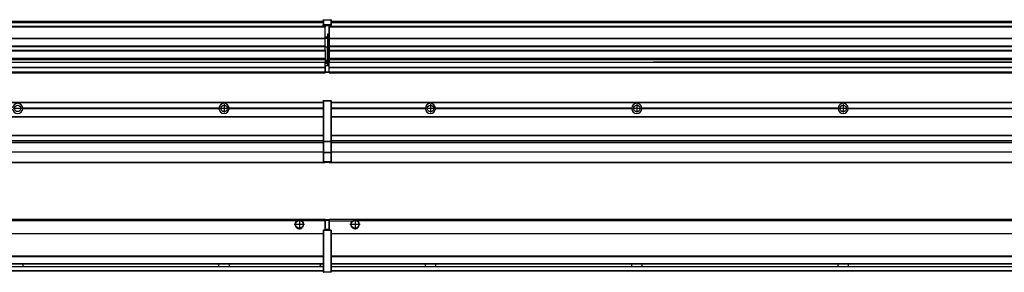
# Model space of a CAD drawing. Header units: inches. Extents: x -381 to 29622, y -418 to 176.
# Tile 33 of 50: x 14355 to 15309, y -154 to 90. Entities that reach past the tile are written whole.
import ezdxf

# ---------------------------------------------------------------- set-up
doc = ezdxf.new("R2010")
doc.units = ezdxf.units.IN
doc.linetypes.add('DOT_CENTER', pattern=[14, 12, -1, 0, -1])
doc.layers.add('1', color=7, linetype='Continuous')

# ---------------------------------------------------------------- blocks, each defined once
blk = doc.blocks.new('Modulos_intermedio__FL-14__9__21', base_point=(13255.18, -48.03))
at = {"color": 7, "linetype": 'Continuous'}
for p, q in [((13256.88, 10.47), (14649.18, 10.47)), ((13256.88, 10.22), (14649.18, 10.22)), ((14622.43, 10.47), (14622.48, 10.52)), ((14622.48, 10.52), (14629.88, 10.52)), ((14629.93, 10.47), (14629.88, 10.52)), ((14649.18, 11.72), (14649.19, 11.79)), ((14649.18, 11.72), (14649.18, 11.47)), ((14649.18, 11.47), (14649.18, -27.21)), ((14649.18, 11.47), (14649.43, 11.47)), ((14649.19, 11.79), (14649.2, 11.82)), ((14649.2, 11.82), (14649.22, 11.86)), ((14649.22, 11.86), (14649.25, 11.9)), ((14649.25, 11.9), (14649.29, 11.93)), ((14649.29, 11.93), (14649.34, 11.96)), ((14649.34, 11.96), (14649.36, 11.96)), ((14649.36, 11.96), (14649.43, 11.97)), ((14649.43, 11.97), (14649.43, 11.47)), ((14649.43, 11.97), (14656.63, 11.97)), ((14656.63, 11.47), (14649.43, 11.47)), ((14649.43, 11.47), (14649.43, -27.21)), ((14656.63, 11.97), (14656.63, 11.47)), ((14656.7, 11.96), (14656.63, 11.97)), ((14656.88, 11.47), (14656.63, 11.47)), ((14656.63, 11.47), (14656.63, -27.21)), ((14656.72, 11.96), (14656.7, 11.96)), ((14656.76, 11.93), (14656.72, 11.96)), ((14656.8, 11.9), (14656.76, 11.93)), ((14656.84, 11.86), (14656.8, 11.9)), ((14656.86, 11.82), (14656.84, 11.86)), ((14656.87, 11.79), (14656.86, 11.82)), ((14656.88, 11.72), (14656.87, 11.79)), ((14656.88, 11.72), (14656.88, 11.47)), ((14656.88, 11.47), (14656.88, -27.21)), ((14548.29, 4.77), (14358.07, 4.77)), ((14358.08, 4.47), (14358.07, 4.77)), ((14358.07, 4.17), (14358.08, 4.47)), ((14548.29, 4.17), (14358.07, 4.17)), ((14548.28, 4.47), (14358.08, 4.47)), ((14548.29, 4.77), (14548.28, 4.47)), ((14548.28, 4.47), (14548.29, 4.17)), ((14558.08, 4.47), (14558.07, 4.77)), ((14649.18, 4.77), (14558.07, 4.77)), ((14558.07, 4.17), (14558.08, 4.47)), ((14649.18, 4.17), (14558.07, 4.17)), ((14649.18, 4.47), (14558.08, 4.47)), ((13256.88, -3.53), (14649.18, -3.53)), ((13256.88, -3.78), (14649.18, -3.78)), ((14649.18, -4.03), (13256.88, -4.03)), ((13256.88, -21.53), (14649.18, -21.53)), ((13256.88, -21.78), (14649.18, -21.78)), ((13256.88, -26.73), (14649.18, -26.73)), ((13256.88, -26.82), (14649.18, -26.82)), ((13256.88, -28.37), (14649.18, -28.37)), ((13256.88, -28.53), (14649.18, -28.53)), ((14649.18, -27.21), (14649.43, -27.21)), ((14649.18, -27.21), (14649.18, -27.52)), ((14649.18, -27.52), (14649.18, -38.19)), ((14649.18, -27.52), (14649.19, -27.54)), ((14649.19, -27.54), (14649.22, -27.57)), ((14649.22, -27.57), (14649.25, -27.59)), ((14649.25, -27.59), (14649.29, -27.6)), ((14649.29, -27.6), (14649.34, -27.61)), ((14649.34, -27.61), (14649.36, -27.61)), ((14649.36, -27.61), (14649.43, -27.62)), ((14649.43, -27.21), (14649.43, -27.62)), ((14649.43, -27.21), (14656.63, -27.21)), ((14649.43, -27.62), (14649.43, -38.3)), ((14649.43, -27.62), (14656.63, -27.62)), ((14656.63, -27.21), (14656.63, -27.62)), ((14656.88, -27.21), (14656.63, -27.21)), ((14656.7, -27.61), (14656.63, -27.62)), ((14656.63, -27.62), (14656.63, -38.3)), ((14656.72, -27.61), (14656.7, -27.61)), ((14656.76, -27.6), (14656.72, -27.61)), ((14656.8, -27.59), (14656.76, -27.6)), ((14656.84, -27.57), (14656.8, -27.59)), ((14656.87, -27.54), (14656.84, -27.57)), ((14656.88, -27.52), (14656.87, -27.54)), ((14656.88, -27.21), (14656.88, -27.52)), ((14656.88, -27.52), (14656.88, -38.19)), ((13256.88, -28.65), (14649.18, -28.65)), ((14649.18, -38.02), (13256.88, -38.02)), ((14649.18, -38.11), (13256.88, -38.11)), ((13256.63, -47.53), (14649.43, -47.53)), ((14649.18, -38.19), (14649.18, -38.71)), ((14649.18, -38.19), (14649.19, -38.22)), ((14649.18, -38.71), (14649.18, -47.03)), ((14649.18, -38.71), (14649.43, -38.71)), ((14649.18, -47.03), (14649.18, -47.28)), ((14649.18, -47.03), (14649.43, -47.03)), ((14649.18, -47.28), (14649.19, -47.34)), ((14649.19, -38.22), (14649.22, -38.25)), ((14649.19, -47.34), (14649.2, -47.37)), ((14649.2, -47.37), (14649.22, -47.41)), ((14649.22, -38.25), (14649.25, -38.27)), ((14649.22, -47.41), (14649.25, -47.45)), ((14649.25, -38.27), (14649.29, -38.28)), ((14649.25, -47.45), (14649.29, -47.49)), ((14649.29, -38.28), (14649.34, -38.29)), ((14649.29, -47.49), (14649.34, -47.51)), ((14649.34, -38.29), (14649.36, -38.29)), ((14649.34, -47.51), (14649.36, -47.52)), ((14649.36, -38.29), (14649.43, -38.3)), ((14649.36, -47.52), (14649.43, -47.53)), ((14656.63, -38.3), (14649.43, -38.3)), ((14649.43, -38.3), (14649.43, -38.71)), ((14656.63, -38.71), (14649.43, -38.71)), ((14649.43, -38.71), (14649.43, -47.03)), ((14649.43, -47.03), (14649.43, -47.53)), ((14649.43, -47.03), (14656.63, -47.03)), ((14649.43, -47.53), (14656.63, -47.53)), ((14651.18, -47.53), (14651.18, -48.03)), ((14656.7, -38.29), (14656.63, -38.3)), ((14656.63, -38.3), (14656.63, -38.71)), ((14656.63, -38.71), (14656.63, -47.03)), ((14656.88, -38.71), (14656.63, -38.71)), ((14656.88, -47.03), (14656.63, -47.03)), ((14656.63, -47.03), (14656.63, -47.53)), ((14656.7, -47.52), (14656.63, -47.53)), ((14656.72, -38.29), (14656.7, -38.29)), ((14656.72, -47.51), (14656.7, -47.52)), ((14656.76, -38.28), (14656.72, -38.29)), ((14656.76, -47.49), (14656.72, -47.51)), ((14656.8, -38.27), (14656.76, -38.28)), ((14656.8, -47.45), (14656.76, -47.49)), ((14656.84, -38.25), (14656.8, -38.27)), ((14656.84, -47.41), (14656.8, -47.45)), ((14656.87, -38.22), (14656.84, -38.25)), ((14656.86, -47.37), (14656.84, -47.41)), ((14656.87, -47.34), (14656.86, -47.37)), ((14656.88, -38.19), (14656.87, -38.22)), ((14656.88, -47.28), (14656.87, -47.34)), ((14656.88, -38.19), (14656.88, -38.71)), ((14656.88, -38.71), (14656.88, -47.03)), ((14656.88, -47.03), (14656.88, -47.28)), ((13255.18, -48.03), (14651.18, -48.03))]:
    blk.add_line(p, q, dxfattribs=at)
for centre in [(14353.18, 4.47), (14553.18, 4.47)]:
    blk.add_circle(centre, 3.15, dxfattribs=at)
for centre, start, end in [((14353.18, 4.47), 3.5101, 176.4899), ((14353.18, 4.47), 183.51008, 356.48992), ((14553.18, 4.47), 3.5101, 176.4899), ((14553.18, 4.47), 183.51008, 356.48992)]:
    blk.add_arc(centre, 4.9, start, end, dxfattribs=at)
at = {"layer": '1', "color": 2, "linetype": 'DOT_CENTER'}
for p, q in [((14357.33, 4.47), (14349.03, 4.47)), ((14557.33, 4.47), (14549.03, 4.47)), ((14553.18, 8.62), (14553.18, 0.32))]:
    blk.add_line(p, q, dxfattribs=at)
blk = doc.blocks.new('Modulos_intermedio__FL-14__10__35', base_point=(14655.18, -48.03))
at = {"color": 7, "linetype": 'Continuous'}
for p, q in [((14656.88, 10.47), (16049.18, 10.47)), ((14656.88, 10.22), (16049.18, 10.22)), ((14676.43, 10.47), (14676.48, 10.52)), ((14676.48, 10.52), (14683.88, 10.52)), ((14683.93, 10.47), (14683.88, 10.52)), ((14748.29, 4.77), (14656.88, 4.77)), ((14748.28, 4.47), (14656.88, 4.47)), ((14748.29, 4.17), (14656.88, 4.17)), ((14748.28, 4.47), (14748.29, 4.77)), ((14748.29, 4.17), (14748.28, 4.47)), ((14750.45, 6.05), (14750.44, 6.04)), ((14750.44, 2.91), (14750.45, 2.89)), ((14758.07, 4.77), (14758.08, 4.47)), ((14948.29, 4.77), (14758.07, 4.77)), ((14758.08, 4.47), (14758.07, 4.17)), ((14948.29, 4.17), (14758.07, 4.17)), ((14948.28, 4.47), (14758.08, 4.47)), ((14948.28, 4.47), (14948.29, 4.77)), ((14948.29, 4.17), (14948.28, 4.47)), ((14958.07, 4.77), (14958.08, 4.47)), ((15148.29, 4.77), (14958.07, 4.77)), ((14958.08, 4.47), (14958.07, 4.17)), ((15148.29, 4.17), (14958.07, 4.17)), ((15148.28, 4.47), (14958.08, 4.47)), ((15148.28, 4.47), (15148.29, 4.77)), ((15148.29, 4.17), (15148.28, 4.47)), ((15158.07, 4.77), (15158.08, 4.47)), ((15158.07, 4.77), (15348.29, 4.77)), ((15158.08, 4.47), (15158.07, 4.17)), ((15348.29, 4.17), (15158.07, 4.17)), ((15348.28, 4.47), (15158.08, 4.47)), ((14656.88, -3.53), (16049.18, -3.53)), ((14656.88, -3.78), (16049.18, -3.78)), ((16049.18, -4.03), (14656.88, -4.03)), ((14656.88, -21.53), (16049.18, -21.53)), ((14656.88, -21.78), (16049.18, -21.78)), ((14656.88, -26.73), (16049.18, -26.73)), ((14656.88, -26.82), (16049.18, -26.82)), ((14656.88, -28.37), (16049.18, -28.37)), ((14656.88, -28.53), (16049.18, -28.53)), ((14656.88, -28.65), (16049.18, -28.65)), ((16049.18, -38.02), (14656.88, -38.02)), ((16049.18, -38.11), (14656.88, -38.11)), ((14655.18, -47.53), (14655.18, -48.03)), ((14656.63, -47.53), (16049.43, -47.53)), ((14655.18, -48.03), (16051.18, -48.03))]:
    blk.add_line(p, q, dxfattribs=at)
for centre in [(14753.18, 4.47), (14953.18, 4.47), (15153.18, 4.47)]:
    blk.add_circle(centre, 3.15, dxfattribs=at)
for centre, start, end in [((14753.18, 4.47), 3.5101, 176.4899), ((14753.18, 4.47), 183.51008, 356.48992), ((14953.18, 4.47), 3.5101, 176.4899), ((14953.18, 4.47), 183.51008, 356.48992), ((15153.18, 4.47), 3.5101, 176.4899), ((15153.18, 4.47), 183.51008, 356.48992)]:
    blk.add_arc(centre, 4.9, start, end, dxfattribs=at)
at = {"layer": '1', "color": 2, "linetype": 'DOT_CENTER'}
for p, q in [((14757.33, 4.47), (14749.03, 4.47)), ((14753.18, 8.62), (14753.18, 0.32)), ((14957.33, 4.47), (14949.03, 4.47)), ((14953.18, 8.62), (14953.18, 0.32)), ((15157.33, 4.47), (15149.03, 4.47)), ((15153.18, 8.62), (15153.18, 0.32))]:
    blk.add_line(p, q, dxfattribs=at)
blk = doc.blocks.new('F-286__38', base_point=(621.12, -75.97))
for name, p in [('Modulos_intermedio__FL-14__9__21', (13255.18, -48.03)), ('Modulos_intermedio__FL-14__10__35', (14655.18, -48.03))]:
    blk.add_blockref(name, p)
blk = doc.blocks.new('Alzado2', base_point=(2889, -32))
blk.add_blockref('F-286__38', (621.12, -75.97))
blk = doc.blocks.new('Modulos_intermedio__FL-14__9__50', base_point=(13255.18, 38.97))
at = {"color": 7, "linetype": 'Continuous'}
for p, q in [((13256.88, 88.97), (14649.18, 88.97)), ((13256.88, 88.96), (14649.18, 88.96)), ((13256.88, 88.35), (14649.18, 88.35)), ((13256.88, 88.03), (14649.18, 88.03)), ((13256.88, 87.7), (14649.18, 87.7)), ((14649.18, 90.22), (14649.19, 90.29)), ((14649.18, 90.22), (14649.2, 90.24)), ((14649.18, 90.22), (14649.18, 90.16)), ((14649.18, 90.16), (14649.18, 90.22)), ((14649.18, 90.16), (14649.18, 85.33)), ((14649.19, 90.29), (14649.2, 90.32)), ((14649.2, 90.32), (14649.22, 90.36)), ((14649.2, 90.24), (14649.22, 90.28)), ((14649.22, 90.36), (14649.25, 90.4)), ((14649.22, 90.28), (14649.25, 90.32)), ((14649.25, 90.4), (14649.29, 90.43)), ((14649.25, 90.32), (14649.29, 90.35)), ((14649.29, 90.43), (14649.34, 90.46)), ((14649.29, 90.35), (14649.34, 90.37)), ((14649.34, 90.46), (14649.36, 90.46)), ((14649.34, 90.37), (14649.36, 90.38)), ((14649.36, 90.46), (14649.43, 90.47)), ((14649.36, 90.38), (14649.43, 90.39)), ((14649.43, 90.47), (14649.43, 90.39)), ((14649.43, 90.47), (14656.63, 90.47)), ((14649.43, 90.39), (14649.43, 85.56)), ((14649.43, 90.39), (14656.63, 90.39)), ((14656.63, 90.47), (14656.63, 90.39)), ((14656.7, 90.46), (14656.63, 90.47)), ((14656.63, 90.39), (14656.63, 85.56)), ((14656.7, 90.38), (14656.63, 90.39)), ((14656.72, 90.46), (14656.7, 90.46)), ((14656.72, 90.37), (14656.7, 90.38)), ((14656.76, 90.43), (14656.72, 90.46)), ((14656.76, 90.35), (14656.72, 90.37)), ((14656.8, 90.4), (14656.76, 90.43)), ((14656.8, 90.32), (14656.76, 90.35)), ((14656.84, 90.36), (14656.8, 90.4)), ((14656.84, 90.28), (14656.8, 90.32)), ((14656.86, 90.32), (14656.84, 90.36)), ((14656.86, 90.24), (14656.84, 90.28)), ((14656.87, 90.29), (14656.86, 90.32)), ((14656.88, 90.22), (14656.86, 90.24)), ((14656.88, 90.22), (14656.87, 90.29)), ((14656.88, 90.22), (14656.88, 90.16)), ((14656.88, 90.16), (14656.88, 90.22)), ((14656.88, 90.16), (14656.88, 85.33)), ((14651.18, 83.99), (13255.18, 83.99)), ((13255.18, 83.97), (14651.18, 83.97)), ((13255.18, 83.47), (14651.18, 83.47)), ((14649.18, 85.33), (14649.19, 85.4)), ((14649.18, 85.33), (14649.18, 85.22)), ((14649.18, 85.22), (14649.19, 85.29)), ((14649.18, 85.22), (14649.18, 84.97)), ((14649.18, 84.97), (14649.43, 84.97)), ((14649.18, 84.97), (14649.18, 84.72)), ((14649.19, 84.66), (14649.18, 84.72)), ((14649.19, 85.4), (14649.2, 85.42)), ((14649.19, 85.29), (14649.2, 85.32)), ((14649.2, 84.63), (14649.19, 84.66)), ((14649.2, 85.42), (14649.22, 85.46)), ((14649.2, 85.32), (14649.22, 85.36)), ((14649.22, 84.59), (14649.2, 84.63)), ((14649.22, 85.46), (14649.25, 85.5)), ((14649.22, 85.36), (14649.25, 85.4)), ((14649.22, 85.36), (14649.25, 85.4)), ((14649.25, 84.55), (14649.22, 84.59)), ((14649.25, 85.5), (14649.29, 85.53)), ((14649.25, 85.4), (14649.29, 85.43)), ((14649.29, 84.51), (14649.25, 84.55)), ((14649.29, 85.53), (14649.34, 85.55)), ((14649.29, 85.43), (14649.34, 85.46)), ((14649.29, 85.43), (14649.34, 85.46)), ((14649.34, 84.49), (14649.29, 84.51)), ((14649.34, 85.55), (14649.36, 85.55)), ((14649.34, 85.46), (14649.36, 85.46)), ((14649.36, 84.48), (14649.34, 84.49)), ((14649.36, 85.55), (14649.43, 85.56)), ((14649.36, 85.46), (14649.43, 85.47)), ((14649.43, 84.47), (14649.36, 84.48)), ((14656.63, 85.56), (14649.43, 85.56)), ((14649.43, 85.56), (14649.43, 85.47)), ((14649.43, 85.47), (14649.43, 84.97)), ((14649.43, 85.47), (14656.63, 85.47)), ((14649.43, 84.97), (14649.43, 84.47)), ((14649.43, 84.97), (14651.18, 84.97)), ((14649.43, 84.47), (14651.18, 84.47)), ((14651.18, 84.97), (14654.88, 84.97)), ((14651.18, 84.97), (14651.18, 83.97)), ((14651.18, 83.97), (14651.18, 83.47)), ((14651.18, 72.41), (14651.18, 83.47)), ((14654.88, 76.45), (14653.43, 76.45)), ((14653.43, 76.45), (14653.43, 73.5)), ((14653.68, 76.45), (14653.68, 73.5)), ((14654.88, 84.97), (14654.88, 77.44)), ((14654.88, 84.97), (14656.63, 84.97)), ((14654.88, 84.47), (14656.63, 84.47)), ((14654.88, 79.65), (14655.18, 79.58)), ((14654.88, 78.12), (14655.18, 78.12)), ((14654.88, 77.6), (14655.18, 77.6)), ((14654.88, 77.44), (14655.18, 77.36)), ((14654.88, 76.45), (14655.18, 76.53)), ((14654.88, 76.3), (14654.88, 76.45)), ((14656.7, 85.55), (14656.63, 85.56)), ((14656.63, 85.56), (14656.63, 85.47)), ((14656.7, 85.46), (14656.63, 85.47)), ((14656.63, 85.47), (14656.63, 84.97)), ((14656.88, 84.97), (14656.63, 84.97)), ((14656.63, 84.97), (14656.63, 84.47)), ((14656.63, 84.47), (14656.7, 84.48)), ((14656.72, 85.55), (14656.7, 85.55)), ((14656.72, 85.46), (14656.7, 85.46)), ((14656.7, 84.48), (14656.72, 84.49)), ((14656.76, 85.53), (14656.72, 85.55)), ((14656.76, 85.43), (14656.72, 85.46)), ((14656.72, 85.46), (14656.76, 85.43)), ((14656.72, 84.49), (14656.76, 84.51)), ((14656.8, 85.5), (14656.76, 85.53)), ((14656.8, 85.4), (14656.76, 85.43)), ((14656.76, 84.51), (14656.8, 84.55)), ((14656.84, 85.46), (14656.8, 85.5)), ((14656.84, 85.36), (14656.8, 85.4)), ((14656.8, 85.4), (14656.84, 85.36)), ((14656.8, 84.55), (14656.84, 84.59)), ((14656.86, 85.42), (14656.84, 85.46)), ((14656.86, 85.32), (14656.84, 85.36)), ((14656.84, 84.59), (14656.86, 84.63)), ((14656.87, 85.4), (14656.86, 85.42)), ((14656.87, 85.29), (14656.86, 85.32)), ((14656.86, 84.63), (14656.87, 84.66)), ((14656.88, 85.33), (14656.87, 85.4)), ((14656.88, 85.22), (14656.87, 85.29)), ((14656.87, 84.66), (14656.88, 84.72)), ((14656.88, 85.33), (14656.88, 85.22)), ((14656.88, 85.22), (14656.88, 84.97)), ((14656.88, 84.97), (14656.88, 84.72)), ((13255.18, 72.41), (14651.18, 72.41)), ((13255.18, 72.16), (14651.18, 72.16)), ((14653.43, 73.5), (14651.18, 73.5)), ((14653.43, 73), (14651.18, 73)), ((14651.18, 72.5), (14653.43, 72.5)), ((14651.18, 72.41), (14651.18, 72.16)), ((14651.18, 64.79), (14651.18, 72.16)), ((14653.43, 73), (14653.43, 73.5)), ((14653.43, 73.5), (14653.68, 73.5)), ((14653.43, 73), (14653.43, 72.5)), ((14653.43, 72.5), (14653.43, 63.97)), ((14653.68, 72.5), (14653.43, 72.5)), ((14653.68, 73.19), (14653.67, 73.21)), ((14653.68, 76.3), (14654.88, 76.3)), ((14653.68, 73.25), (14653.68, 73.5)), ((14653.68, 73.19), (14653.68, 72.5)), ((14653.68, 63.97), (14653.68, 72.5)), ((14654.88, 63.97), (14654.88, 76.3)), ((14655.18, 76.3), (14654.88, 76.3)), ((14651.18, 64.79), (13255.18, 64.79)), ((13255.18, 64.54), (14651.18, 64.54)), ((13255.18, 60.91), (14651.18, 60.91)), ((13255.18, 60.41), (14651.18, 60.41)), ((14651.18, 64.79), (14651.18, 64.54)), ((14651.18, 60.91), (14651.18, 64.54)), ((14653.43, 63.97), (14651.18, 63.97)), ((14651.18, 60.91), (14651.18, 60.41)), ((14651.18, 60.41), (14651.18, 59.42)), ((14651.18, 59.42), (14651.18, 53.15)), ((14653.43, 63.97), (14653.68, 63.97)), ((14653.43, 50.98), (14653.43, 63.97)), ((14653.68, 63.97), (14654.88, 63.97)), ((14653.68, 50.98), (14653.68, 63.97)), ((14655.18, 63.97), (14654.88, 63.97)), ((14654.88, 49.58), (14654.88, 63.97)), ((13255.18, 53.15), (14651.18, 53.15)), ((14651.18, 51.48), (13255.18, 51.48)), ((13978.18, 49.19), (14651.18, 49.19)), ((13978.18, 49.16), (14651.18, 49.16)), ((14651.18, 53.15), (14651.18, 51.48)), ((14651.18, 51.48), (14651.18, 51.37)), ((14651.18, 51.37), (14651.18, 49.19)), ((14653.43, 50.98), (14651.18, 50.98)), ((14653.43, 49.98), (14651.18, 49.98)), ((14651.18, 49.19), (14651.18, 49.16)), ((14651.18, 47.58), (14651.18, 49.16)), ((14653.43, 48.98), (14651.18, 48.98)), ((14653.43, 47.91), (14651.18, 47.91)), ((14653.43, 50.98), (14653.68, 50.98)), ((14653.43, 49.98), (14653.43, 50.98)), ((14653.43, 49.98), (14653.43, 48.98)), ((14653.68, 48.98), (14653.43, 48.98)), ((14653.43, 47.91), (14653.43, 48.98)), ((14653.43, 47.91), (14653.52, 47.89)), ((14653.43, 46), (14653.43, 47.91)), ((14653.52, 47.89), (14653.6, 47.83)), ((14653.6, 47.83), (14653.66, 47.75)), ((14653.66, 47.75), (14653.68, 47.66)), ((14653.68, 49.73), (14653.68, 50.98)), ((14653.68, 49.73), (14653.68, 48.98)), ((14653.68, 49.58), (14654.88, 49.58)), ((14653.68, 47.66), (14653.68, 48.98)), ((14653.68, 48.93), (14654.88, 48.93)), ((14655.18, 49.58), (14654.88, 49.58)), ((14654.88, 48.93), (14654.88, 49.58)), ((14654.88, 48.93), (14655.18, 48.85)), ((14654.88, 48.93), (14654.88, 47.33)), ((13255.18, 44.48), (14651.13, 44.48)), ((13255.18, 44.04), (14651.13, 44.04)), ((13255.18, 39.97), (14651.13, 39.97)), ((13255.18, 39.47), (14651.13, 39.47)), ((13255.18, 39.22), (14651.13, 39.22)), ((13255.18, 38.97), (14651.13, 38.97)), ((14651.13, 47.58), (14651.18, 47.58)), ((14651.13, 44.48), (14651.13, 47.58)), ((14651.13, 45.47), (14651.18, 45.48)), ((14651.13, 44.48), (14651.13, 44.04)), ((14651.13, 44.48), (14651.18, 44.48)), ((14651.13, 39.97), (14651.13, 44.04)), ((14651.18, 40.48), (14651.13, 40.48)), ((14651.13, 39.97), (14651.13, 39.47)), ((14651.13, 39.22), (14651.13, 39.47)), ((14651.13, 39.22), (14651.13, 38.97)), ((14651.18, 46), (14651.18, 47.58)), ((14651.18, 46), (14651.18, 39.97)), ((14651.18, 46), (14653.43, 46)), ((14651.18, 39.97), (14651.18, 39.47)), ((14651.18, 39.97), (14654.63, 39.97)), ((14651.18, 39.47), (14654.63, 39.47)), ((14653.43, 46), (14654.88, 46)), ((14653.68, 46), (14653.68, 47.66)), ((14655.18, 45.08), (14654.63, 44.93)), ((14654.63, 44.93), (14654.63, 39.97)), ((14654.88, 39.97), (14654.63, 39.97)), ((14654.63, 39.97), (14654.63, 39.47)), ((14654.88, 47.33), (14654.88, 46)), ((14655.18, 45.92), (14654.88, 46)), ((14654.88, 45), (14655.18, 45.08)), ((14654.88, 45), (14654.88, 39.97)), ((14654.88, 44.81), (14655.18, 44.87)), ((14654.88, 41.31), (14655.18, 41.37)), ((14654.88, 40.83), (14655.18, 40.91)), ((14654.88, 39.97), (14654.88, 39.72))]:
    blk.add_line(p, q, dxfattribs=at)
for centre, start, end in [((14653.43, 73.25), 270, 0), ((14653.43, 49.73), 0, 90), ((14654.63, 39.72), 270, 0)]:
    blk.add_arc(centre, 0.25, start, end, dxfattribs=at)
blk = doc.blocks.new('Modulos_intermedio__FL-14__10__64', base_point=(14655.18, 38.97))
at = {"color": 7, "linetype": 'Continuous'}
for p, q in [((14656.88, 88.97), (16049.18, 88.97)), ((14656.88, 88.96), (16049.18, 88.96)), ((14656.88, 88.35), (16049.18, 88.35)), ((14656.88, 88.03), (16049.18, 88.03)), ((14656.88, 87.7), (16049.18, 87.7)), ((14655.18, 84.47), (14655.18, 83.99)), ((16051.18, 83.99), (14655.18, 83.99)), ((14655.18, 83.99), (14655.18, 83.97)), ((14655.18, 83.97), (16051.18, 83.97)), ((14655.18, 83.97), (14655.18, 83.47)), ((14655.18, 83.47), (16051.18, 83.47)), ((14655.18, 83.47), (14655.18, 72.41)), ((14655.18, 72.41), (16051.18, 72.41)), ((14655.18, 72.41), (14655.18, 72.16)), ((14655.18, 72.16), (14655.18, 64.79)), ((14655.18, 72.16), (16051.18, 72.16)), ((14655.18, 64.79), (14655.18, 64.54)), ((16051.18, 64.79), (14655.18, 64.79)), ((14655.18, 64.54), (16051.18, 64.54)), ((14655.18, 64.54), (14655.18, 60.91)), ((14655.18, 60.91), (16051.18, 60.91)), ((14655.18, 60.91), (14655.18, 60.41)), ((14655.18, 60.41), (14655.18, 59.42)), ((14655.18, 60.41), (16051.18, 60.41)), ((14655.18, 59.42), (14655.18, 53.15)), ((14655.18, 53.15), (16051.18, 53.15)), ((14655.18, 53.15), (14655.18, 51.48)), ((14655.18, 51.48), (14655.18, 51.37)), ((16051.18, 51.48), (14655.18, 51.48)), ((14655.18, 51.37), (14655.18, 49.19)), ((14655.18, 49.19), (14969.43, 49.19)), ((14655.18, 49.19), (14655.18, 49.16)), ((14655.18, 49.16), (14969.43, 49.16)), ((14655.18, 44.48), (14655.18, 49.16)), ((14978.18, 49.19), (14969.43, 49.19)), ((14969.43, 49.19), (14969.43, 49.18)), ((14969.43, 49.18), (14978.18, 49.18)), ((14969.43, 49.18), (14969.43, 49.16)), ((14969.43, 49.16), (14978.18, 49.16)), ((15169.43, 49.19), (14978.18, 49.19)), ((14978.18, 49.19), (14978.18, 49.18)), ((14978.18, 49.18), (14978.18, 49.16)), ((14978.18, 49.16), (15169.43, 49.16)), ((15178.18, 49.19), (15169.43, 49.19)), ((15169.43, 49.19), (15169.43, 49.18)), ((15169.43, 49.18), (15169.43, 49.16)), ((15169.43, 49.18), (15178.18, 49.18)), ((15169.43, 49.16), (15178.18, 49.16)), ((15178.18, 49.19), (15178.18, 49.18)), ((15369.43, 49.19), (15178.18, 49.19)), ((15178.18, 49.18), (15178.18, 49.16)), ((15178.18, 49.16), (15369.43, 49.16)), ((14655.18, 44.48), (16051.13, 44.48)), ((14655.18, 44.48), (14655.18, 44.04)), ((14655.18, 44.04), (16051.13, 44.04)), ((14655.18, 39.97), (14655.18, 44.04)), ((14655.18, 39.97), (16051.13, 39.97)), ((14655.18, 39.97), (14655.18, 39.47)), ((14655.18, 39.47), (16051.13, 39.47)), ((14655.18, 39.47), (14655.18, 39.22)), ((14655.18, 39.22), (16051.13, 39.22)), ((14655.18, 39.22), (14655.18, 38.97)), ((14655.18, 38.97), (16051.13, 38.97))]:
    blk.add_line(p, q, dxfattribs=at)
blk = doc.blocks.new('F-286__67', base_point=(621.12, 38.97))
for name, p in [('Modulos_intermedio__FL-14__9__50', (13255.18, 38.97)), ('Modulos_intermedio__FL-14__10__64', (14655.18, 38.97))]:
    blk.add_blockref(name, p)
blk = doc.blocks.new('Inferior2', base_point=(2889, 64.72))
blk.add_blockref('F-286__67', (621.12, 38.97))
blk = doc.blocks.new('Modulos_intermedio__FL-14__9__76', base_point=(13255.18, -154.47))
at = {"color": 7, "linetype": 'Continuous'}
for p, q in [((13255.18, -102.97), (14651.13, -102.97)), ((14623.77, -104.47), (13282.59, -104.47)), ((14624.72, -103.98), (14623.77, -104.47)), ((14626.18, -103.72), (14624.72, -103.98)), ((14627.63, -103.98), (14626.18, -103.72)), ((14628.59, -104.47), (14627.63, -103.98)), ((14651.13, -104.47), (14628.59, -104.47)), ((14651.13, -104.47), (14651.13, -102.97)), ((14651.13, -111.58), (14651.13, -104.47)), ((14651.18, -104.48), (14651.13, -104.48)), ((14651.18, -103.47), (14651.18, -103.97)), ((14654.63, -103.47), (14651.18, -103.47)), ((14651.18, -103.97), (14654.63, -103.97)), ((14651.18, -103.97), (14651.18, -111.58)), ((14654.63, -103.47), (14654.63, -103.97)), ((14654.63, -103.97), (14654.63, -112.97)), ((14654.88, -103.97), (14654.63, -103.97)), ((14654.88, -103.72), (14654.88, -103.97)), ((14654.88, -103.97), (14654.88, -112.97)), ((14654.88, -104.83), (14655.18, -104.91)), ((14649.18, -113.72), (14649.19, -113.66)), ((14649.18, -113.72), (14649.18, -113.97)), ((14649.18, -113.97), (14649.43, -113.97)), ((14649.18, -113.97), (14649.18, -153.97)), ((14649.19, -113.66), (14649.2, -113.63)), ((14649.2, -113.63), (14649.22, -113.59)), ((14649.22, -113.59), (14649.25, -113.55)), ((14649.25, -113.55), (14649.29, -113.51)), ((14649.29, -113.51), (14649.34, -113.49)), ((14649.34, -113.49), (14649.36, -113.48)), ((14649.36, -113.48), (14649.43, -113.47)), ((14649.43, -113.47), (14649.43, -113.97)), ((14651.18, -113.47), (14649.43, -113.47)), ((14649.43, -113.97), (14649.43, -153.97)), ((14656.63, -113.97), (14649.43, -113.97)), ((14651.18, -105.48), (14651.13, -105.48)), ((14651.13, -109.47), (14651.18, -109.48)), ((14651.18, -111.58), (14651.13, -111.58)), ((14651.18, -113.47), (14651.18, -111.58)), ((14654.63, -112.97), (14651.18, -112.97)), ((14654.88, -113.47), (14651.18, -113.47)), ((14654.88, -112.97), (14654.63, -112.97)), ((14654.63, -112.97), (14654.63, -113.47)), ((14654.88, -106.47), (14655.18, -106.47)), ((14654.88, -107.48), (14655.18, -107.48)), ((14654.88, -111.93), (14655.18, -112.01)), ((14654.88, -112.97), (14654.88, -113.26)), ((14654.88, -113.26), (14654.88, -113.47)), ((14656.63, -113.47), (14654.88, -113.47)), ((14656.63, -113.47), (14656.63, -113.97)), ((14656.7, -113.48), (14656.63, -113.47)), ((14656.63, -113.97), (14656.63, -153.97)), ((14656.88, -113.97), (14656.63, -113.97)), ((14656.72, -113.49), (14656.7, -113.48)), ((14656.76, -113.51), (14656.72, -113.49)), ((14656.8, -113.55), (14656.76, -113.51)), ((14656.84, -113.59), (14656.8, -113.55)), ((14656.86, -113.63), (14656.84, -113.59)), ((14656.87, -113.66), (14656.86, -113.63)), ((14656.88, -113.72), (14656.87, -113.66)), ((14656.88, -113.72), (14656.88, -113.97)), ((14656.88, -113.97), (14656.88, -153.97)), ((13256.88, -116.72), (14649.18, -116.72)), ((13256.88, -116.97), (14649.18, -116.97)), ((14649.18, -117.22), (13256.88, -117.22)), ((14649.18, -138.72), (13256.88, -138.72)), ((14649.18, -138.97), (13256.88, -138.97)), ((13256.88, -139.22), (14649.18, -139.22)), ((13256.88, -145.97), (14649.18, -145.97)), ((13256.88, -146.22), (14649.18, -146.22)), ((13256.88, -148.72), (14649.18, -148.72)), ((13256.88, -148.97), (14649.18, -148.97)), ((14358.08, -146.35), (14358.07, -146.75)), ((14358.07, -146.75), (14358.07, -147.72)), ((14358.07, -147.72), (14358.08, -148.43)), ((14358.08, -146.22), (14358.08, -146.3)), ((14358.08, -146.3), (14358.08, -146.35)), ((14358.08, -148.43), (14358.08, -148.6)), ((14358.08, -148.6), (14358.08, -148.65)), ((14358.08, -148.65), (14358.08, -148.72)), ((14548.28, -146.3), (14548.28, -146.22)), ((14548.28, -146.35), (14548.28, -146.3)), ((14548.29, -146.98), (14548.28, -146.35)), ((14548.28, -148.2), (14548.29, -147.88)), ((14548.28, -148.65), (14548.28, -148.2)), ((14548.28, -148.72), (14548.28, -148.65)), ((14548.29, -147.23), (14548.29, -146.98)), ((14548.29, -147.88), (14548.29, -147.23)), ((14558.07, -147.23), (14558.06, -147.56)), ((14558.06, -147.56), (14558.07, -148.2)), ((14558.08, -146.35), (14558.07, -147.23)), ((14558.07, -148.2), (14558.08, -148.6)), ((14558.08, -146.22), (14558.08, -146.3)), ((14558.08, -146.3), (14558.08, -146.35)), ((14558.08, -148.6), (14558.08, -148.72)), ((14646.18, -146.65), (14646.24, -146.4)), ((14646.18, -146.65), (14646.18, -147.16)), ((14646.18, -147.16), (14646.18, -148.23)), ((14646.24, -148.55), (14646.18, -148.23)), ((14646.24, -146.4), (14646.46, -146.22)), ((14646.46, -148.72), (14646.24, -148.55)), ((14646.6, -146.22), (14646.6, -146.26)), ((14646.6, -146.26), (14646.6, -146.97)), ((14646.6, -146.97), (14646.6, -148.69)), ((14646.6, -148.69), (14646.6, -148.72)), ((13256.88, -152.72), (14649.18, -152.72)), ((13256.88, -152.97), (14649.18, -152.97)), ((14649.18, -153.97), (14649.18, -154.22)), ((14649.18, -153.97), (14649.43, -153.97)), ((14649.18, -154.22), (14649.19, -154.29)), ((14649.19, -154.29), (14649.2, -154.32)), ((14649.2, -154.32), (14649.22, -154.36)), ((14649.22, -154.36), (14649.25, -154.4)), ((14649.25, -154.4), (14649.29, -154.43)), ((14649.29, -154.43), (14649.34, -154.46)), ((14649.34, -154.46), (14649.36, -154.46)), ((14649.36, -154.46), (14649.43, -154.47)), ((14649.43, -153.97), (14649.43, -154.47)), ((14649.43, -153.97), (14656.63, -153.97)), ((14656.63, -154.47), (14649.43, -154.47)), ((14656.63, -153.97), (14656.63, -154.47)), ((14656.88, -153.97), (14656.63, -153.97)), ((14656.7, -154.46), (14656.63, -154.47)), ((14656.72, -154.46), (14656.7, -154.46)), ((14656.76, -154.43), (14656.72, -154.46)), ((14656.8, -154.4), (14656.76, -154.43)), ((14656.84, -154.36), (14656.8, -154.4)), ((14656.86, -154.32), (14656.84, -154.36)), ((14656.87, -154.29), (14656.86, -154.32)), ((14656.88, -154.22), (14656.87, -154.29)), ((14656.88, -153.97), (14656.88, -154.22))]:
    blk.add_line(p, q, dxfattribs=at)
for radius in [4, 3.7]:
    blk.add_circle((14626.18, -107.97), radius, dxfattribs=at)
for centre, radius, start, end in [((14626.18, -107.97), 4.25, 124.56032, 55.43968), ((14654.63, -103.72), 0.25, 0, 90)]:
    blk.add_arc(centre, radius, start, end, dxfattribs=at)
at = {"layer": '1', "color": 2, "linetype": 'DOT_CENTER'}
for p, q in [((14626.18, -102.97), (14626.18, -112.97)), ((14631.18, -107.97), (14621.18, -107.97))]:
    blk.add_line(p, q, dxfattribs=at)
blk = doc.blocks.new('Modulos_intermedio__FL-14__10__90', base_point=(14655.18, -154.47))
at = {"color": 7, "linetype": 'Continuous'}
for p, q in [((14655.18, -102.97), (16051.13, -102.97)), ((14655.18, -102.97), (14655.18, -104.47)), ((14655.18, -104.47), (14655.18, -113.47)), ((14655.18, -104.47), (14677.77, -104.47)), ((14677.77, -104.47), (14678.72, -103.98)), ((14678.72, -103.98), (14680.18, -103.72)), ((14680.18, -103.72), (14681.63, -103.98)), ((14681.63, -103.98), (14682.59, -104.47)), ((16023.77, -104.47), (14682.59, -104.47)), ((14656.88, -116.72), (16049.18, -116.72)), ((14656.88, -116.97), (16049.18, -116.97)), ((16049.18, -117.22), (14656.88, -117.22)), ((16049.18, -138.72), (14656.88, -138.72)), ((16049.18, -138.97), (14656.88, -138.97)), ((14656.88, -139.22), (16049.18, -139.22)), ((14656.88, -145.97), (16049.18, -145.97)), ((14656.88, -146.22), (16049.18, -146.22)), ((14656.88, -148.72), (16049.18, -148.72)), ((14656.88, -148.97), (16049.18, -148.97)), ((14748.28, -146.3), (14748.28, -146.22)), ((14748.28, -146.35), (14748.28, -146.3)), ((14748.29, -147.07), (14748.28, -146.35)), ((14748.28, -148.6), (14748.29, -147.56)), ((14748.28, -148.72), (14748.28, -148.6)), ((14748.29, -147.56), (14748.29, -147.07)), ((14758.08, -146.35), (14758.07, -146.75)), ((14758.07, -146.75), (14758.07, -147.72)), ((14758.07, -147.72), (14758.08, -148.43)), ((14758.08, -146.22), (14758.08, -146.3)), ((14758.08, -146.3), (14758.08, -146.35)), ((14758.08, -148.43), (14758.08, -148.59)), ((14758.08, -148.59), (14758.08, -148.65)), ((14758.08, -148.65), (14758.08, -148.72)), ((14948.28, -146.3), (14948.28, -146.22)), ((14948.28, -146.35), (14948.28, -146.3)), ((14948.29, -146.98), (14948.28, -146.35)), ((14948.28, -148.43), (14948.29, -147.88)), ((14948.28, -148.65), (14948.28, -148.43)), ((14948.28, -148.72), (14948.28, -148.65)), ((14948.29, -147.23), (14948.29, -146.98)), ((14948.29, -147.88), (14948.29, -147.23)), ((14958.08, -146.35), (14958.07, -146.75)), ((14958.07, -146.75), (14958.07, -147.72)), ((14958.07, -147.72), (14958.08, -148.43)), ((14958.08, -146.22), (14958.08, -146.3)), ((14958.08, -146.3), (14958.08, -146.35)), ((14958.08, -148.43), (14958.08, -148.59)), ((14958.08, -148.59), (14958.08, -148.65)), ((14958.08, -148.65), (14958.08, -148.72)), ((15148.28, -146.3), (15148.28, -146.22)), ((15148.28, -146.35), (15148.28, -146.3)), ((15148.29, -146.98), (15148.28, -146.35)), ((15148.28, -148.43), (15148.29, -147.88)), ((15148.28, -148.65), (15148.28, -148.43)), ((15148.28, -148.72), (15148.28, -148.65)), ((15148.29, -147.23), (15148.29, -146.98)), ((15148.29, -147.88), (15148.29, -147.23)), ((15158.08, -146.35), (15158.07, -146.75)), ((15158.07, -146.75), (15158.07, -147.72)), ((15158.07, -147.72), (15158.08, -148.43)), ((15158.08, -146.22), (15158.08, -146.3)), ((15158.08, -146.3), (15158.08, -146.35)), ((15158.08, -148.43), (15158.08, -148.59)), ((15158.08, -148.59), (15158.08, -148.65)), ((15158.08, -148.65), (15158.08, -148.72)), ((14656.88, -152.72), (16049.18, -152.72)), ((14656.88, -152.97), (16049.18, -152.97))]:
    blk.add_line(p, q, dxfattribs=at)
for radius in [4, 3.7]:
    blk.add_circle((14680.18, -107.97), radius, dxfattribs=at)
blk.add_arc((14680.18, -107.97), 4.25, 124.56032, 55.43968, dxfattribs=at)
at = {"layer": '1', "color": 2, "linetype": 'DOT_CENTER'}
for p, q in [((14680.18, -102.97), (14680.18, -112.97)), ((14685.18, -107.97), (14675.18, -107.97))]:
    blk.add_line(p, q, dxfattribs=at)
blk = doc.blocks.new('F-286__93', base_point=(621.12, -154.47))
for name, p in [('Modulos_intermedio__FL-14__9__76', (13255.18, -154.47)), ('Modulos_intermedio__FL-14__10__90', (14655.18, -154.47))]:
    blk.add_blockref(name, p)
blk = doc.blocks.new('Superior1', base_point=(2889, -128.72))
blk.add_blockref('F-286__93', (621.12, -154.47))

msp = doc.modelspace()

# ---------------------------------------------------------------- block references
for name, p in [('Inferior2', (2889, 64.72)), ('Alzado2', (2889, -32)), ('Superior1', (2889, -128.72))]:
    msp.add_blockref(name, p)

doc.saveas('drawing.dxf')
